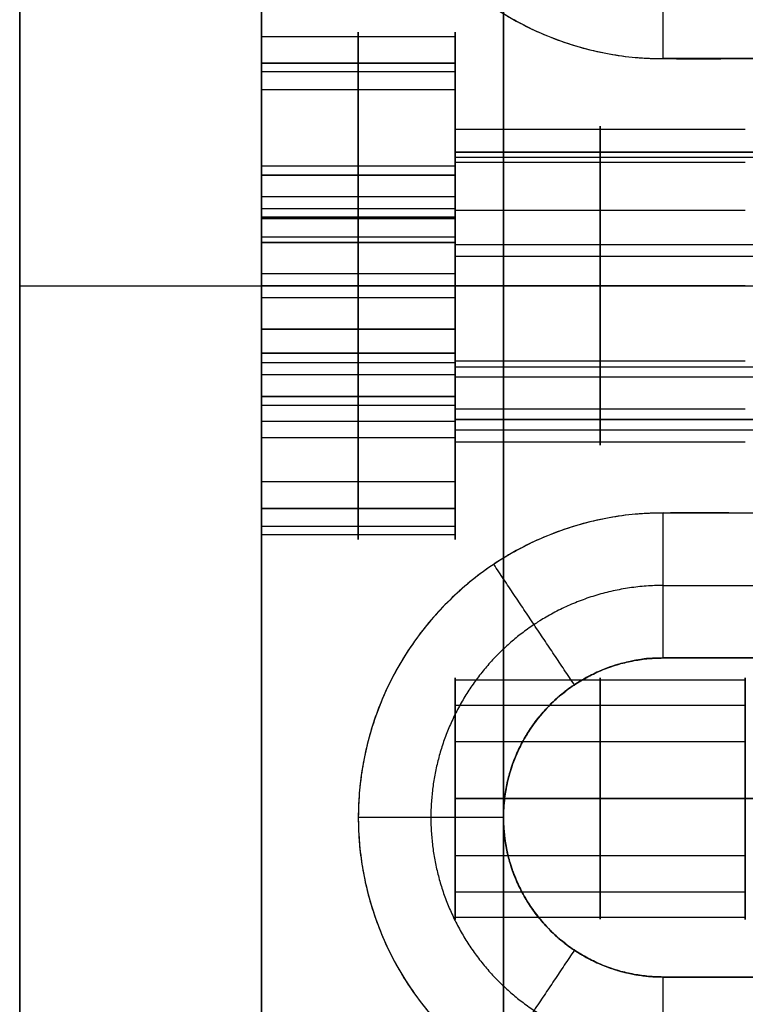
# Model space of a CAD drawing. Header units: millimetres. Extents: x -448 to 1378, y -985 to 990.
# Tile 114 of 120: x 895 to 910, y 950 to 971. Entities that reach past the tile are written whole.
import ezdxf

# ---------------------------------------------------------------- set-up
doc = ezdxf.new("R2010")
doc.units = ezdxf.units.MM
doc.header["$MEASUREMENT"] = 0
for name, color, linetype in [('IGES level 21', 8, 'Continuous'), ('IGES level 23', 8, 'Continuous'), ('IGES level 39', 9, 'Continuous'), ('IGES level 4', 8, 'Continuous'), ('IGES level 6', 8, 'Continuous')]:
    doc.layers.add(name, color=color, linetype=linetype)

msp = doc.modelspace()

# ---------------------------------------------------------------- linework, layer by layer
at = {"layer": 'IGES level 21'}
for points in [[(900, 985, -429.7), (900, 965, -429.7), (900, 945, -429.7)], [(900, 945, -429.7), (900, 965, -429.7), (900, 985, -429.7)], [(900, 985, -369.7), (900, 965, -369.7), (900, 945, -369.7)], [(900, 945, -399.7), (900, 965, -399.7), (900, 985, -399.7)], [(900, 945, -369.7), (900, 965, -369.7), (900, 985, -369.7)], [(905, 945, -369.7), (905, 965, -369.7), (905, 985, -369.7)], [(904, 970.149, -383.224), (902, 970.149, -383.224), (900, 970.149, -383.224)], [(904, 968.3, -382.2), (904, 969.275, -382.2), (904, 970.25, -382.2)], [(904, 969.058, -378.869), (902, 969.058, -378.869), (900, 969.058, -378.869)], [(910, 968.237, -382.844), (907, 968.237, -382.844), (904, 968.237, -382.844)], [(904, 967.475, -386.83), (902, 967.475, -386.83), (900, 967.475, -386.83)], [(910, 967.551, -380.107), (907, 967.551, -380.107), (904, 967.551, -380.107)], [(910, 966.556, -385.11), (907, 966.556, -385.11), (904, 966.556, -385.11)], [(904, 965, -387.45), (902, 965, -387.45), (900, 965, -387.45)], [(900, 965, -376.95), (902, 965, -376.95), (904, 965, -376.95)], [(900, 965, -429.7), (905.85, 965, -429.7), (911.7, 965, -429.7)], [(900, 965, -369.7), (900, 965, -373.325), (900, 965, -376.95)], [(900, 965, -387.45), (900, 965, -408.575), (900, 965, -429.7)], [(910, 965, -369.7), (905, 965, -369.7), (900, 965, -369.7)], [(900, 965, -387.45), (902, 965, -387.45), (904, 965, -387.45)], [(904, 965, -376.95), (902, 965, -376.95), (900, 965, -376.95)], [(910, 965, -385.5), (907, 965, -385.5), (904, 965, -385.5)], [(904, 965, -378.9), (907, 965, -378.9), (910, 965, -378.9)], [(904, 965, -376.95), (904, 965, -377.925), (904, 965, -378.9)], [(904, 965, -385.5), (904, 965, -386.475), (904, 965, -387.45)], [(904, 965, -385.5), (907, 965, -385.5), (910, 965, -385.5)], [(910, 965, -378.9), (907, 965, -378.9), (904, 965, -378.9)], [(910, 963.444, -385.11), (907, 963.444, -385.11), (904, 963.444, -385.11)], [(904, 962.525, -386.83), (902, 962.525, -386.83), (900, 962.525, -386.83)], [(910, 962.449, -380.107), (907, 962.449, -380.107), (904, 962.449, -380.107)], [(910, 961.763, -382.844), (907, 961.763, -382.844), (904, 961.763, -382.844)], [(904, 959.75, -382.2), (904, 960.725, -382.2), (904, 961.7, -382.2)], [(904, 960.942, -378.869), (902, 960.942, -378.869), (900, 960.942, -378.869)], [(904, 959.851, -383.224), (902, 959.851, -383.224), (900, 959.851, -383.224)]]:
    msp.add_open_spline(points, degree=2, dxfattribs=at)
at = {"layer": 'IGES level 21', "extrusion": (-1, 0, 0)}
for points, weights, knots in [([(900, 965, -387.45), (900, 959.75, -387.45), (900, 959.75, -382.2), (900, 959.75, -376.95), (900, 965, -376.95), (900, 970.25, -376.95), (900, 970.25, -382.2), (900, 970.25, -387.45), (900, 965, -387.45)], [1, 0.707106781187, 1, 0.707106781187, 1, 0.707106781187, 1, 0.707106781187, 1], [0, 0, 0, 1.570796, 1.570796, 3.141593, 3.141593, 4.712389, 4.712389, 6.283185, 6.283185, 6.283185]), ([(900, 965, -376.95), (900, 970.25, -376.95), (900, 970.25, -382.2), (900, 970.25, -387.45), (900, 965, -387.45)], [1, 0.707106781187, 1, 0.707106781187, 1], [-3.141593, -3.141593, -3.141593, -1.570796, -1.570796, 0, 0, 0]), ([(904, 965, -387.45), (904, 970.25, -387.45), (904, 970.25, -382.2), (904, 970.25, -376.95), (904, 965, -376.95)], [1, 0.707106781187, 1, 0.707106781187, 1], [-7.283185, -7.283185, -7.283185, -5.712389, -5.712389, -4.141593, -4.141593, -4.141593]), ([(904, 965, -376.95), (904, 959.75, -376.95), (904, 959.75, -382.2), (904, 959.75, -387.45), (904, 965, -387.45), (904, 970.25, -387.45), (904, 970.25, -382.2), (904, 970.25, -376.95), (904, 965, -376.95)], [1, 0.707106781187, 1, 0.707106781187, 1, 0.707106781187, 1, 0.707106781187, 1], [0, 0, 0, 1.570796, 1.570796, 3.141593, 3.141593, 4.712389, 4.712389, 6.283185, 6.283185, 6.283185]), ([(904, 965, -385.5), (904, 961.7, -385.5), (904, 961.7, -382.2), (904, 961.7, -378.9), (904, 965, -378.9), (904, 968.3, -378.9), (904, 968.3, -382.2), (904, 968.3, -385.5), (904, 965, -385.5)], [1, 0.707106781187, 1, 0.707106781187, 1, 0.707106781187, 1, 0.707106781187, 1], [0, 0, 0, 1.570796, 1.570796, 3.141593, 3.141593, 4.712389, 4.712389, 6.283185, 6.283185, 6.283185]), ([(904, 965, -378.9), (904, 968.3, -378.9), (904, 968.3, -382.2), (904, 968.3, -385.5), (904, 965, -385.5)], [1, 0.707106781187, 1, 0.707106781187, 1], [-3.141593, -3.141593, -3.141593, -1.570796, -1.570796, 0, 0, 0])]:
    msp.add_rational_spline(points, weights, degree=2, knots=knots, dxfattribs=at)
at = {"layer": 'IGES level 21', "extrusion": (-1, -1.16183e-14, -9.53491e-15)}
msp.add_rational_spline([(902, 965, -376.95), (902, 967.483, -376.95), (902, 969.058, -378.869), (902, 970.634, -380.789), (902, 970.149, -383.224), (902, 969.665, -385.66), (902, 967.475, -386.83), (902, 966.315, -387.45), (902, 965, -387.45)], [1, 0.903989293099, 1, 0.903989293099, 1, 0.903989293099, 1, 0.94674670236, 0.952568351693], degree=2, knots=[0, 0, 0, 0.883573, 0.883573, 1.767146, 1.767146, 2.650719, 2.650719, 3.140801, 3.140801, 3.140801], dxfattribs=at)
at = {"layer": 'IGES level 21', "extrusion": (-1, -1.84837e-14, -1.51692e-14)}
msp.add_rational_spline([(907, 965, -378.9), (907, 966.561, -378.9), (907, 967.551, -380.107), (907, 968.541, -381.313), (907, 968.237, -382.844), (907, 967.932, -384.375), (907, 966.556, -385.11), (907, 965.827, -385.5), (907, 965, -385.5)], [1, 0.903989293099, 1, 0.903989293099, 1, 0.903989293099, 1, 0.94674670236, 0.952568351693], degree=2, knots=[0, 0, 0, 0.883573, 0.883573, 1.767146, 1.767146, 2.650719, 2.650719, 3.140801, 3.140801, 3.140801], dxfattribs=at)
at = {"layer": 'IGES level 21', "extrusion": (1, 0, 0)}
for points, weights, knots in [([(900, 965, -387.45), (900, 959.75, -387.45), (900, 959.75, -382.2), (900, 959.75, -376.95), (900, 965, -376.95)], [1, 0.707106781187, 1, 0.707106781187, 1], [-4.141593, -4.141593, -4.141593, -2.570796, -2.570796, -1, -1, -1]), ([(902, 965, -387.45), (902, 963.685, -387.45), (902, 962.525, -386.83), (902, 960.335, -385.66), (902, 959.851, -383.224), (902, 959.366, -380.789), (902, 960.942, -378.869), (902, 962.517, -376.95), (902, 965, -376.95)], [0.952568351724, 0.946746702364, 1, 0.903989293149, 1, 0.903989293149, 1, 0.903989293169, 0.99999999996], [3.142384, 3.142384, 3.142384, 3.632467, 3.632467, 4.516039, 4.516039, 5.399612, 5.399612, 6.283185, 6.283185, 6.283185]), ([(904, 965, -385.5), (904, 961.7, -385.5), (904, 961.7, -382.2), (904, 961.7, -378.9), (904, 965, -378.9)], [1, 0.707106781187, 1, 0.707106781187, 1], [-4.141593, -4.141593, -4.141593, -2.570796, -2.570796, -1, -1, -1]), ([(904, 965, -376.95), (904, 959.75, -376.95), (904, 959.75, -382.2), (904, 959.75, -387.45), (904, 965, -387.45)], [1, 0.707106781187, 1, 0.707106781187, 1], [-8.283185, -8.283185, -8.283185, -6.712389, -6.712389, -5.141593, -5.141593, -5.141593])]:
    msp.add_rational_spline(points, weights, degree=2, knots=knots, dxfattribs=at)
at = {"layer": 'IGES level 21', "extrusion": (1, 5.24723e-14, 1.72253e-14)}
msp.add_rational_spline([(907, 965, -385.5), (907, 964.173, -385.5), (907, 963.444, -385.11), (907, 962.068, -384.375), (907, 961.763, -382.844), (907, 961.459, -381.313), (907, 962.449, -380.107), (907, 963.439, -378.9), (907, 965, -378.9)], [0.952568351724, 0.946746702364, 1, 0.903989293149, 1, 0.903989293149, 1, 0.903989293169, 0.99999999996], degree=2, knots=[3.142384, 3.142384, 3.142384, 3.632467, 3.632467, 4.516039, 4.516039, 5.399612, 5.399612, 6.283185, 6.283185, 6.283185], dxfattribs=at)
at = {"layer": 'IGES level 23'}
for points in [[(895, 940, -439.7), (895, 965, -439.7), (895, 990, -439.7)], [(895, 990, -429.7), (895, 965, -429.7), (895, 940, -429.7)], [(895, 940, -434.7), (895, 965, -434.7), (895, 990, -434.7)], [(895, 990, -429.7), (895, 965, -429.7), (895, 940, -429.7)], [(895, 990, -439.7), (895, 965, -439.7), (895, 940, -439.7)], [(908.3, 969.7, -429.7), (908.3, 971.2, -431.2), (908.3, 972.7, -432.7)], [(908.3, 969.7, -429.7), (908.3, 971.2, -431.2), (908.3, 972.7, -432.7)], [(921.7, 969.7, -429.7), (915, 969.7, -429.7), (908.3, 969.7, -429.7)], [(895, 965, -439.7), (895, 965, -434.7), (895, 965, -429.7)], [(895, 965, -429.7), (903.75, 965, -429.7), (912.5, 965, -429.7)], [(895, 965, -439.7), (903.75, 965, -439.7), (912.5, 965, -439.7)], [(908.3, 957.3, -432.7), (908.3, 958.8, -431.2), (908.3, 960.3, -429.7)], [(908.3, 957.3, -432.7), (908.3, 958.8, -431.2), (908.3, 960.3, -429.7)], [(908.3, 960.3, -429.7), (915, 960.3, -429.7), (921.7, 960.3, -429.7)], [(906.467, 956.744, -432.7), (905.633, 957.991, -431.2), (904.8, 959.238, -429.7)], [(908.3, 958.8, -431.2), (915, 958.8, -431.2), (921.7, 958.8, -431.2)], [(908.3, 957.3, -439.7), (908.3, 957.3, -436.2), (908.3, 957.3, -432.7)], [(921.7, 957.3, -432.7), (915, 957.3, -432.7), (908.3, 957.3, -432.7)], [(908.3, 957.3, -439.7), (908.3, 957.3, -436.2), (908.3, 957.3, -432.7)], [(908.3, 957.3, -432.7), (915, 957.3, -432.7), (921.7, 957.3, -432.7)], [(921.7, 957.3, -439.7), (915, 957.3, -439.7), (908.3, 957.3, -439.7)], [(908.3, 957.3, -436.2), (915, 957.3, -436.2), (921.7, 957.3, -436.2)], [(906.467, 956.744, -439.7), (906.467, 956.744, -436.2), (906.467, 956.744, -432.7)], [(905, 954, -432.7), (903.5, 954, -431.2), (902, 954, -429.7)], [(905, 954, -439.7), (905, 954, -436.2), (905, 954, -432.7)], [(906.467, 951.256, -432.7), (905.633, 950.009, -431.2), (904.8, 948.762, -429.7)], [(906.467, 951.256, -439.7), (906.467, 951.256, -436.2), (906.467, 951.256, -432.7)], [(908.3, 950.7, -432.7), (908.3, 950.7, -436.2), (908.3, 950.7, -439.7)], [(908.3, 947.7, -429.7), (908.3, 949.2, -431.2), (908.3, 950.7, -432.7)], [(908.3, 950.7, -432.7), (908.3, 950.7, -436.2), (908.3, 950.7, -439.7)], [(908.3, 950.7, -439.7), (915, 950.7, -439.7), (921.7, 950.7, -439.7)], [(921.7, 950.7, -432.7), (915, 950.7, -432.7), (908.3, 950.7, -432.7)], [(908.3, 950.7, -436.2), (915, 950.7, -436.2), (921.7, 950.7, -436.2)], [(908.3, 947.7, -429.7), (908.3, 949.2, -431.2), (908.3, 950.7, -432.7)], [(908.3, 950.7, -432.7), (915, 950.7, -432.7), (921.7, 950.7, -432.7)]]:
    msp.add_open_spline(points, degree=2, dxfattribs=at)
for points, weights, knots in [([(908.3, 982.3, -429.7), (915, 982.3, -429.7), (921.7, 982.3, -429.7), (928, 982.3, -429.7), (928, 976, -429.7), (928, 969.7, -429.7), (921.7, 969.7, -429.7), (915, 969.7, -429.7), (908.3, 969.7, -429.7), (902, 969.7, -429.7), (902, 976, -429.7), (902, 982.3, -429.7), (908.3, 982.3, -429.7)], [1, 1, 1, 0.707106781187, 1, 0.707106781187, 1, 1, 1, 0.707106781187, 1, 0.707106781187, 1], [0, 0, 0, 1, 1, 2.570796, 2.570796, 4.141593, 4.141593, 5.141593, 5.141593, 6.712389, 6.712389, 8.283185, 8.283185, 8.283185]), ([(908.3, 982.3, -429.7), (902, 982.3, -429.7), (902, 976, -429.7), (902, 969.7, -429.7), (908.3, 969.7, -429.7)], [1, 0.707106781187, 1, 0.707106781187, 1], [-8.283185, -8.283185, -8.283185, -6.712389, -6.712389, -5.141593, -5.141593, -5.141593]), ([(908.3, 947.7, -429.7), (902, 947.7, -429.7), (902, 954, -429.7), (902, 960.3, -429.7), (908.3, 960.3, -429.7), (915, 960.3, -429.7), (921.7, 960.3, -429.7), (928, 960.3, -429.7), (928, 954, -429.7), (928, 947.7, -429.7), (921.7, 947.7, -429.7), (915, 947.7, -429.7), (908.3, 947.7, -429.7)], [1, 0.707106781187, 1, 0.707106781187, 1, 1, 1, 0.707106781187, 1, 0.707106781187, 1, 1, 1], [0, 0, 0, 1.570796, 1.570796, 3.141593, 3.141593, 4.141593, 4.141593, 5.712389, 5.712389, 7.283185, 7.283185, 8.283185, 8.283185, 8.283185]), ([(908.3, 960.3, -429.7), (902, 960.3, -429.7), (902, 954, -429.7), (902, 947.7, -429.7), (908.3, 947.7, -429.7)], [1, 0.707106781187, 1, 0.707106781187, 1], [-8.283185, -8.283185, -8.283185, -6.712389, -6.712389, -5.141593, -5.141593, -5.141593]), ([(908.3, 958.8, -431.2), (906.844, 958.8, -431.2), (905.633, 957.991, -431.2), (903.5, 956.566, -431.2), (903.5, 954, -431.2), (903.5, 951.434, -431.2), (905.633, 950.009, -431.2), (906.844, 949.2, -431.2), (908.3, 949.2, -431.2)], [0.943231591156, 0.929381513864, 1, 0.881921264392, 1, 0.881921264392, 1, 0.929381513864, 0.943231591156], [1.572698, 1.572698, 1.572698, 2.159845, 2.159845, 3.141593, 3.141593, 4.12334, 4.12334, 4.710487, 4.710487, 4.710487]), ([(908.3, 950.7, -439.7), (905, 950.7, -439.7), (905, 954, -439.7), (905, 957.3, -439.7), (908.3, 957.3, -439.7), (915, 957.3, -439.7), (921.7, 957.3, -439.7), (925, 957.3, -439.7), (925, 954, -439.7), (925, 950.7, -439.7), (921.7, 950.7, -439.7), (915, 950.7, -439.7), (908.3, 950.7, -439.7)], [1, 0.707106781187, 1, 0.707106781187, 1, 1, 1, 0.707106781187, 1, 0.707106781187, 1, 1, 1], [0, 0, 0, 1.570796, 1.570796, 3.141593, 3.141593, 4.141593, 4.141593, 5.712389, 5.712389, 7.283185, 7.283185, 8.283185, 8.283185, 8.283185]), ([(908.3, 957.3, -432.7), (905, 957.3, -432.7), (905, 954, -432.7), (905, 950.7, -432.7), (908.3, 950.7, -432.7)], [1, 0.707106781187, 1, 0.707106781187, 1], [-8.283185, -8.283185, -8.283185, -6.712389, -6.712389, -5.141593, -5.141593, -5.141593]), ([(908.3, 950.7, -439.7), (905, 950.7, -439.7), (905, 954, -439.7), (905, 957.3, -439.7), (908.3, 957.3, -439.7)], [1, 0.707106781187, 1, 0.707106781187, 1], [-4.141593, -4.141593, -4.141593, -2.570796, -2.570796, -1, -1, -1]), ([(908.3, 957.3, -436.2), (907.299, 957.3, -436.2), (906.467, 956.744, -436.2), (905, 955.764, -436.2), (905, 954, -436.2), (905, 952.236, -436.2), (906.467, 951.256, -436.2), (907.299, 950.7, -436.2), (908.3, 950.7, -436.2)], [0.943231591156, 0.929381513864, 1, 0.881921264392, 1, 0.881921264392, 1, 0.929381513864, 0.943231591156], [1.572698, 1.572698, 1.572698, 2.159845, 2.159845, 3.141593, 3.141593, 4.12334, 4.12334, 4.710487, 4.710487, 4.710487]), ([(908.3, 950.7, -432.7), (905, 950.7, -432.7), (905, 954, -432.7), (905, 957.3, -432.7), (908.3, 957.3, -432.7)], [1, 0.707106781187, 1, 0.707106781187, 1], [-4.141593, -4.141593, -4.141593, -2.570796, -2.570796, -1, -1, -1])]:
    msp.add_rational_spline(points, weights, degree=2, knots=knots, dxfattribs=at)
at = {"layer": 'IGES level 39', "extrusion": (-1, 0, 0)}
for points, weights, knots in [([(900, 969.606, -380.255), (900, 971.551, -384.861), (900, 966.945, -386.806), (900, 962.339, -388.751), (900, 960.394, -384.145)], [1, 0.707106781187, 1, 0.707106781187, 1], [-7.283185, -7.283185, -7.283185, -5.712389, -5.712389, -4.141593, -4.141593, -4.141593]), ([(900, 969.606, -380.255), (900, 971.551, -384.861), (900, 966.945, -386.806), (900, 962.339, -388.751), (900, 960.394, -384.145), (900, 958.449, -379.539), (900, 963.055, -377.594), (900, 967.661, -375.649), (900, 969.606, -380.255)], [1, 0.707106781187, 1, 0.707106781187, 1, 0.707106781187, 1, 0.707106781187, 1], [0, 0, 0, 1.570796, 1.570796, 3.141593, 3.141593, 4.712389, 4.712389, 6.283185, 6.283185, 6.283185]), ([(900, 960.394, -384.145), (900, 958.449, -379.539), (900, 963.055, -377.594), (900, 967.661, -375.649), (900, 969.606, -380.255)], [1, 0.707106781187, 1, 0.707106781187, 1], [-8.283185, -8.283185, -8.283185, -6.712389, -6.712389, -5.141593, -5.141593, -5.141593]), ([(904, 969.606, -380.255), (904, 967.661, -375.649), (904, 963.055, -377.594), (904, 958.449, -379.539), (904, 960.394, -384.145)], [1, 0.707106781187, 1, 0.707106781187, 1], [-4.141593, -4.141593, -4.141593, -2.570796, -2.570796, -1, -1, -1])]:
    msp.add_rational_spline(points, weights, degree=2, knots=knots, dxfattribs=at)
at = {"layer": 'IGES level 39', "extrusion": (-1, -1.4469e-14, 1.9232e-14)}
msp.add_rational_spline([(902, 969.606, -380.255), (902, 970.526, -382.433), (902, 969.426, -384.527), (902, 968.325, -386.62), (902, 966.009, -387.097), (902, 963.693, -387.574), (902, 961.855, -386.087), (902, 960.881, -385.299), (902, 960.394, -384.145)], [1, 0.903989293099, 1, 0.903989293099, 1, 0.903989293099, 1, 0.946746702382, 0.952568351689], degree=2, knots=[0, 0, 0, 0.883573, 0.883573, 1.767146, 1.767146, 2.650719, 2.650719, 3.140801, 3.140801, 3.140801], dxfattribs=at)
at = {"layer": 'IGES level 39', "extrusion": (1, 0, 0)}
for points, weights, knots in [([(904, 960.394, -384.145), (904, 962.339, -388.751), (904, 966.945, -386.806), (904, 971.551, -384.861), (904, 969.606, -380.255)], [1, 0.707106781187, 1, 0.707106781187, 1], [-3.141593, -3.141593, -3.141593, -1.570796, -1.570796, 0, 0, 0]), ([(904, 960.394, -384.145), (904, 962.339, -388.751), (904, 966.945, -386.806), (904, 971.551, -384.861), (904, 969.606, -380.255), (904, 967.661, -375.649), (904, 963.055, -377.594), (904, 958.449, -379.539), (904, 960.394, -384.145)], [1, 0.707106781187, 1, 0.707106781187, 1, 0.707106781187, 1, 0.707106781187, 1], [0, 0, 0, 1.570796, 1.570796, 3.141593, 3.141593, 4.712389, 4.712389, 6.283185, 6.283185, 6.283185]), ([(904, 967.764, -381.033), (904, 968.931, -383.797), (904, 966.167, -384.964), (904, 963.403, -386.131), (904, 962.236, -383.367)], [1, 0.707106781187, 1, 0.707106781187, 1], [-7.283185, -7.283185, -7.283185, -5.712389, -5.712389, -4.141593, -4.141593, -4.141593]), ([(904, 967.764, -381.033), (904, 968.931, -383.797), (904, 966.167, -384.964), (904, 963.403, -386.131), (904, 962.236, -383.367), (904, 961.069, -380.603), (904, 963.833, -379.436), (904, 966.597, -378.269), (904, 967.764, -381.033)], [1, 0.707106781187, 1, 0.707106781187, 1, 0.707106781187, 1, 0.707106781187, 1], [0, 0, 0, 1.570796, 1.570796, 3.141593, 3.141593, 4.712389, 4.712389, 6.283185, 6.283185, 6.283185]), ([(904, 962.236, -383.367), (904, 961.069, -380.603), (904, 963.833, -379.436), (904, 966.597, -378.269), (904, 967.764, -381.033)], [1, 0.707106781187, 1, 0.707106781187, 1], [-8.283185, -8.283185, -8.283185, -6.712389, -6.712389, -5.141593, -5.141593, -5.141593])]:
    msp.add_rational_spline(points, weights, degree=2, knots=knots, dxfattribs=at)
at = {"layer": 'IGES level 39'}
for points in [[(904, 969.606, -380.255), (902, 969.606, -380.255), (900, 969.606, -380.255)], [(900, 969.606, -380.255), (902, 969.606, -380.255), (904, 969.606, -380.255)], [(900, 966.842, -381.422), (900, 968.224, -380.838), (900, 969.606, -380.255)], [(904, 969.606, -380.255), (904, 968.685, -380.644), (904, 967.764, -381.033)], [(904, 969.426, -384.527), (902, 969.426, -384.527), (900, 969.426, -384.527)], [(928.5, 967.764, -381.033), (916.25, 967.764, -381.033), (904, 967.764, -381.033)], [(904, 967.764, -381.033), (916.25, 967.764, -381.033), (928.5, 967.764, -381.033)], [(928.5, 967.655, -383.596), (916.25, 967.655, -383.596), (904, 967.655, -383.596)], [(900, 965.898, -384.327), (900, 966.595, -383.407), (900, 967.292, -382.486)], [(900, 967.292, -382.486), (902, 967.292, -382.486), (904, 967.292, -382.486)], [(904, 967.292, -382.486), (902, 967.292, -382.486), (900, 967.292, -382.486)], [(900, 967.292, -382.486), (900, 966.842, -381.422), (900, 966.393, -380.358)], [(902, 967.292, -382.486), (902, 966.595, -383.407), (902, 965.898, -384.327)], [(902, 966.393, -380.358), (902, 966.842, -381.422), (902, 967.292, -382.486)], [(904, 967.292, -382.486), (904, 966.595, -383.407), (904, 965.898, -384.327)], [(904, 966.393, -380.358), (904, 966.842, -381.422), (904, 967.292, -382.486)], [(900, 965.898, -384.327), (900, 966.422, -385.567), (900, 966.945, -386.806)], [(904, 966.842, -381.422), (902, 966.842, -381.422), (900, 966.842, -381.422)], [(904, 966.167, -384.964), (904, 966.556, -385.885), (904, 966.945, -386.806)], [(904, 963.158, -382.978), (904, 965, -382.2), (904, 966.842, -381.422)], [(904, 966.595, -383.407), (902, 966.595, -383.407), (900, 966.595, -383.407)], [(904, 966.419, -377.405), (902, 966.419, -377.405), (900, 966.419, -377.405)], [(900, 966.393, -380.358), (902, 966.393, -380.358), (904, 966.393, -380.358)], [(904, 966.393, -380.358), (902, 966.393, -380.358), (900, 966.393, -380.358)], [(900, 966.393, -380.358), (900, 965.247, -380.215), (900, 964.102, -380.073)], [(902, 964.102, -380.073), (902, 965.247, -380.215), (902, 966.393, -380.358)], [(904, 964.102, -380.073), (904, 965.247, -380.215), (904, 966.393, -380.358)], [(904, 966.009, -387.097), (902, 966.009, -387.097), (900, 966.009, -387.097)], [(900, 963.607, -384.042), (900, 964.753, -384.185), (900, 965.898, -384.327)], [(900, 965.898, -384.327), (902, 965.898, -384.327), (904, 965.898, -384.327)], [(904, 965.898, -384.327), (902, 965.898, -384.327), (900, 965.898, -384.327)], [(902, 965.898, -384.327), (902, 964.753, -384.185), (902, 963.607, -384.042)], [(904, 965.898, -384.327), (904, 964.753, -384.185), (904, 963.607, -384.042)], [(904, 964.102, -380.073), (904, 965, -382.2), (904, 965.898, -384.327)], [(928.5, 965.851, -379.323), (916.25, 965.851, -379.323), (904, 965.851, -379.323)], [(928.5, 965.605, -385.138), (916.25, 965.605, -385.138), (904, 965.605, -385.138)], [(904, 965.247, -380.215), (902, 965.247, -380.215), (900, 965.247, -380.215)], [(904, 964.753, -384.185), (902, 964.753, -384.185), (900, 964.753, -384.185)], [(900, 963.055, -377.594), (900, 963.578, -378.833), (900, 964.102, -380.073)], [(904, 964.102, -380.073), (902, 964.102, -380.073), (900, 964.102, -380.073)], [(900, 964.102, -380.073), (900, 963.405, -380.993), (900, 962.708, -381.914)], [(900, 964.102, -380.073), (902, 964.102, -380.073), (904, 964.102, -380.073)], [(902, 962.708, -381.914), (902, 963.405, -380.993), (902, 964.102, -380.073)], [(904, 962.708, -381.914), (904, 963.405, -380.993), (904, 964.102, -380.073)], [(904, 963.055, -377.594), (904, 963.444, -378.515), (904, 963.833, -379.436)], [(900, 962.708, -381.914), (900, 963.158, -382.978), (900, 963.607, -384.042)], [(900, 963.607, -384.042), (902, 963.607, -384.042), (904, 963.607, -384.042)], [(904, 963.607, -384.042), (902, 963.607, -384.042), (900, 963.607, -384.042)], [(902, 963.607, -384.042), (902, 963.158, -382.978), (902, 962.708, -381.914)], [(904, 963.607, -384.042), (904, 963.158, -382.978), (904, 962.708, -381.914)], [(904, 963.405, -380.993), (902, 963.405, -380.993), (900, 963.405, -380.993)], [(900, 960.394, -384.145), (900, 961.776, -383.562), (900, 963.158, -382.978)], [(904, 963.158, -382.978), (902, 963.158, -382.978), (900, 963.158, -382.978)], [(928.5, 963.316, -379.717), (916.25, 963.316, -379.717), (904, 963.316, -379.717)], [(928.5, 963.113, -384.532), (916.25, 963.113, -384.532), (904, 963.113, -384.532)], [(900, 962.708, -381.914), (902, 962.708, -381.914), (904, 962.708, -381.914)], [(904, 962.708, -381.914), (902, 962.708, -381.914), (900, 962.708, -381.914)], [(904, 962.194, -378.062), (902, 962.194, -378.062), (900, 962.194, -378.062)], [(904, 962.236, -383.367), (916.25, 962.236, -383.367), (928.5, 962.236, -383.367)], [(928.5, 962.236, -383.367), (916.25, 962.236, -383.367), (904, 962.236, -383.367)], [(904, 962.236, -383.367), (904, 961.315, -383.756), (904, 960.394, -384.145)], [(928.5, 962.012, -381.926), (916.25, 962.012, -381.926), (904, 962.012, -381.926)], [(904, 961.855, -386.087), (902, 961.855, -386.087), (900, 961.855, -386.087)], [(900, 960.394, -384.145), (902, 960.394, -384.145), (904, 960.394, -384.145)], [(904, 960.394, -384.145), (902, 960.394, -384.145), (900, 960.394, -384.145)], [(904, 960.021, -381.744), (902, 960.021, -381.744), (900, 960.021, -381.744)]]:
    msp.add_open_spline(points, degree=2, dxfattribs=at)
at = {"layer": 'IGES level 39', "extrusion": (1, 8.15558e-15, 1.26379e-14)}
msp.add_rational_spline([(902, 960.394, -384.145), (902, 959.907, -382.991), (902, 960.021, -381.744), (902, 960.236, -379.389), (902, 962.194, -378.062), (902, 964.151, -376.735), (902, 966.419, -377.405), (902, 968.686, -378.076), (902, 969.606, -380.255)], [0.952568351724, 0.946746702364, 1, 0.903989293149, 1, 0.903989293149, 1, 0.903989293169, 0.99999999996], degree=2, knots=[3.142384, 3.142384, 3.142384, 3.632467, 3.632467, 4.516039, 4.516039, 5.399612, 5.399612, 6.283185, 6.283185, 6.283185], dxfattribs=at)
at = {"layer": 'IGES level 39', "extrusion": (1, 0, 0)}
for points in [[(900, 964.102, -380.073), (900, 963.405, -380.993), (900, 962.708, -381.914), (900, 963.158, -382.978), (900, 963.607, -384.042), (900, 964.753, -384.185), (900, 965.898, -384.327), (900, 966.595, -383.407), (900, 967.292, -382.486), (900, 966.842, -381.422), (900, 966.393, -380.358), (900, 965.247, -380.215), (900, 964.102, -380.073)], [(904, 962.708, -381.914), (904, 963.405, -380.993), (904, 964.102, -380.073), (904, 965.247, -380.215), (904, 966.393, -380.358), (904, 966.842, -381.422), (904, 967.292, -382.486), (904, 966.595, -383.407), (904, 965.898, -384.327), (904, 964.753, -384.185), (904, 963.607, -384.042), (904, 963.158, -382.978), (904, 962.708, -381.914)]]:
    msp.add_open_spline(points, degree=2, knots=[0, 0, 0, 1, 1, 2, 2, 3, 3, 4, 4, 5, 5, 6, 6, 6], dxfattribs=at)
at = {"layer": 'IGES level 4'}
for points in [[(900, -985, 20), (900, 0, 20), (900, 985, 20)], [(900, 985, -20), (900, 0, -20), (900, -985, -20)], [(900, -985, 20), (900, 0, 20), (900, 985, 20)], [(900, 985, -20), (900, 0, -20), (900, -985, -20)], [(900, 970.25), (900, 977.625), (900, 985)], [(905, 985, 20), (905, 0, 20), (905, -985, 20)], [(905, -985, -20), (905, 0, -20), (905, 985, -20)], [(904, 970.149, -1.024), (902, 970.149, -1.024), (900, 970.149, -1.024)], [(904, 968.3), (904, 969.275), (904, 970.25)], [(904, 969.058, 3.331), (902, 969.058, 3.331), (900, 969.058, 3.331)], [(910, 968.237, -0.644), (907, 968.237, -0.644), (904, 968.237, -0.644)], [(904, 967.475, -4.63), (902, 967.475, -4.63), (900, 967.475, -4.63)], [(910, 967.551, 2.093), (907, 967.551, 2.093), (904, 967.551, 2.093)], [(910, 966.556, -2.91), (907, 966.556, -2.91), (904, 966.556, -2.91)], [(904, 965, -5.25), (902, 965, -5.25), (900, 965, -5.25)], [(900, 965, 5.25), (902, 965, 5.25), (904, 965, 5.25)], [(900, 965, -5.25), (902, 965, -5.25), (904, 965, -5.25)], [(904, 965, 5.25), (902, 965, 5.25), (900, 965, 5.25)], [(910, 965, -3.3), (907, 965, -3.3), (904, 965, -3.3)], [(904, 965, 3.3), (907, 965, 3.3), (910, 965, 3.3)], [(904, 965, -3.3), (907, 965, -3.3), (910, 965, -3.3)], [(910, 965, 3.3), (907, 965, 3.3), (904, 965, 3.3)], [(904, 965, 5.25), (904, 965, 4.275), (904, 965, 3.3)], [(904, 965, -3.3), (904, 965, -4.275), (904, 965, -5.25)], [(910, 963.444, -2.91), (907, 963.444, -2.91), (904, 963.444, -2.91)], [(904, 962.525, -4.63), (902, 962.525, -4.63), (900, 962.525, -4.63)], [(910, 962.449, 2.093), (907, 962.449, 2.093), (904, 962.449, 2.093)], [(910, 961.763, -0.644), (907, 961.763, -0.644), (904, 961.763, -0.644)], [(904, 959.75), (904, 960.725), (904, 961.7)], [(904, 960.942, 3.331), (902, 960.942, 3.331), (900, 960.942, 3.331)], [(904, 959.851, -1.024), (902, 959.851, -1.024), (900, 959.851, -1.024)], [(900, 580.25), (900, 770), (900, 959.75)], [(904, 956.845, -10.119), (907, 956.845, -10.119), (910, 956.845, -10.119)], [(904, 956.845, 11.094), (907, 956.845, 11.094), (910, 956.845, 11.094)], [(904, 956.326, -12.193), (907, 956.326, -12.193), (910, 956.326, -12.193)], [(904, 956.326, 9.021), (907, 956.326, 9.021), (910, 956.326, 9.021)], [(904, 955.572, -8.402), (907, 955.572, -8.402), (910, 955.572, -8.402)], [(904, 955.572, 12.811), (907, 955.572, 12.811), (910, 955.572, 12.811)], [(904, 954.393, 13.107), (907, 954.393, 13.107), (910, 954.393, 13.107)], [(910, 954.393, 8.107), (907, 954.393, 8.107), (904, 954.393, 8.107)], [(904, 954.393, -8.107), (907, 954.393, -8.107), (910, 954.393, -8.107)], [(910, 954.393, -13.107), (907, 954.393, -13.107), (904, 954.393, -13.107)], [(910, 954.393, -8.107), (907, 954.393, -8.107), (904, 954.393, -8.107)], [(904, 954.393, -13.107), (907, 954.393, -13.107), (910, 954.393, -13.107)], [(910, 954.393, 13.107), (907, 954.393, 13.107), (904, 954.393, 13.107)], [(904, 954.393, 8.107), (907, 954.393, 8.107), (910, 954.393, 8.107)], [(904, 953.215, 12.811), (907, 953.215, 12.811), (910, 953.215, 12.811)], [(904, 953.215, -8.402), (907, 953.215, -8.402), (910, 953.215, -8.402)], [(904, 952.461, 9.021), (907, 952.461, 9.021), (910, 952.461, 9.021)], [(904, 952.461, -12.193), (907, 952.461, -12.193), (910, 952.461, -12.193)], [(904, 951.941, 11.094), (907, 951.941, 11.094), (910, 951.941, 11.094)], [(904, 951.941, -10.119), (907, 951.941, -10.119), (910, 951.941, -10.119)]]:
    msp.add_open_spline(points, degree=2, dxfattribs=at)
at = {"layer": 'IGES level 4', "extrusion": (-1, 0, 0)}
for points, weights, knots in [([(900, 965, -5.25), (900, 970.25, -5.25), (900, 970.25), (900, 970.25, 5.25), (900, 965, 5.25), (900, 959.75, 5.25), (900, 959.75), (900, 959.75, -5.25), (900, 965, -5.25)], [1, 0.707106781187, 1, 0.707106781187, 1, 0.707106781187, 1, 0.707106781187, 1], [0, 0, 0, 1.570796, 1.570796, 3.141593, 3.141593, 4.712389, 4.712389, 6.283185, 6.283185, 6.283185]), ([(900, 965, 5.25), (900, 970.25, 5.25), (900, 970.25), (900, 970.25, -5.25), (900, 965, -5.25)], [1, 0.707106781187, 1, 0.707106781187, 1], [-3.141593, -3.141593, -3.141593, -1.570796, -1.570796, 0, 0, 0]), ([(904, 965, 3.3), (904, 968.3, 3.3), (904, 968.3), (904, 968.3, -3.3), (904, 965, -3.3)], [1, 0.707106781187, 1, 0.707106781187, 1], [-3.141593, -3.141593, -3.141593, -1.570796, -1.570796, 0, 0, 0]), ([(904, 965, -3.3), (904, 961.7, -3.3), (904, 961.7), (904, 961.7, 3.3), (904, 965, 3.3)], [1, 0.707106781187, 1, 0.707106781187, 1], [-4.141593, -4.141593, -4.141593, -2.570796, -2.570796, -1, -1, -1])]:
    msp.add_rational_spline(points, weights, degree=2, knots=knots, dxfattribs=at)
at = {"layer": 'IGES level 4', "extrusion": (-1, -2.20633e-14, -2.76329e-15)}
msp.add_rational_spline([(902, 965, 5.25), (902, 967.483, 5.25), (902, 969.058, 3.331), (902, 970.634, 1.411), (902, 970.149, -1.024), (902, 969.665, -3.46), (902, 967.475, -4.63), (902, 966.315, -5.25), (902, 965, -5.25)], [1, 0.903989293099, 1, 0.903989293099, 1, 0.903989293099, 1, 0.94674670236, 0.952568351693], degree=2, knots=[0, 0, 0, 0.883573, 0.883573, 1.767146, 1.767146, 2.650719, 2.650719, 3.140801, 3.140801, 3.140801], dxfattribs=at)
at = {"layer": 'IGES level 4', "extrusion": (1, 0, 0)}
for points, weights, knots in [([(904, 965, 5.25), (904, 959.75, 5.25), (904, 959.75), (904, 959.75, -5.25), (904, 965, -5.25), (904, 970.25, -5.25), (904, 970.25), (904, 970.25, 5.25), (904, 965, 5.25)], [1, 0.707106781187, 1, 0.707106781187, 1, 0.707106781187, 1, 0.707106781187, 1], [0, 0, 0, 1.570796, 1.570796, 3.141593, 3.141593, 4.712389, 4.712389, 6.283185, 6.283185, 6.283185]), ([(904, 965, -5.25), (904, 970.25, -5.25), (904, 970.25), (904, 970.25, 5.25), (904, 965, 5.25)], [1, 0.707106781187, 1, 0.707106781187, 1], [-7.283185, -7.283185, -7.283185, -5.712389, -5.712389, -4.141593, -4.141593, -4.141593]), ([(904, 965, -3.3), (904, 961.7, -3.3), (904, 961.7), (904, 961.7, 3.3), (904, 965, 3.3), (904, 968.3, 3.3), (904, 968.3), (904, 968.3, -3.3), (904, 965, -3.3)], [1, 0.707106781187, 1, 0.707106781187, 1, 0.707106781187, 1, 0.707106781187, 1], [0, 0, 0, 1.570796, 1.570796, 3.141593, 3.141593, 4.712389, 4.712389, 6.283185, 6.283185, 6.283185]), ([(900, 965, -5.25), (900, 959.75, -5.25), (900, 959.75), (900, 959.75, 5.25), (900, 965, 5.25)], [1, 0.707106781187, 1, 0.707106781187, 1], [-4.141593, -4.141593, -4.141593, -2.570796, -2.570796, -1, -1, -1]), ([(902, 965, -5.25), (902, 963.685, -5.25), (902, 962.525, -4.63), (902, 960.335, -3.46), (902, 959.851, -1.024), (902, 959.366, 1.411), (902, 960.942, 3.331), (902, 962.517, 5.25), (902, 965, 5.25)], [0.952568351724, 0.946746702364, 1, 0.903989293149, 1, 0.903989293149, 1, 0.903989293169, 0.99999999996], [3.142384, 3.142384, 3.142384, 3.632467, 3.632467, 4.516039, 4.516039, 5.399612, 5.399612, 6.283185, 6.283185, 6.283185]), ([(904, 965, 5.25), (904, 959.75, 5.25), (904, 959.75), (904, 959.75, -5.25), (904, 965, -5.25)], [1, 0.707106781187, 1, 0.707106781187, 1], [-8.283185, -8.283185, -8.283185, -6.712389, -6.712389, -5.141593, -5.141593, -5.141593]), ([(904, 954.393, 13.107), (904, 956.893, 13.107), (904, 956.893, 10.607), (904, 956.893, 8.107), (904, 954.393, 8.107)], [1, 0.707106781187, 1, 0.707106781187, 1], [-7.283185, -7.283185, -7.283185, -5.712389, -5.712389, -4.141593, -4.141593, -4.141593]), ([(910, 954.393, 13.107), (910, 951.893, 13.107), (910, 951.893, 10.607), (910, 951.893, 8.107), (910, 954.393, 8.107), (910, 956.893, 8.107), (910, 956.893, 10.607), (910, 956.893, 13.107), (910, 954.393, 13.107)], [1, 0.707106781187, 1, 0.707106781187, 1, 0.707106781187, 1, 0.707106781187, 1], [0, 0, 0, 1.570796, 1.570796, 3.141593, 3.141593, 4.712389, 4.712389, 6.283185, 6.283185, 6.283185]), ([(904, 954.393, 8.107), (904, 951.893, 8.107), (904, 951.893, 10.607), (904, 951.893, 13.107), (904, 954.393, 13.107)], [1, 0.707106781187, 1, 0.707106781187, 1], [-8.283185, -8.283185, -8.283185, -6.712389, -6.712389, -5.141593, -5.141593, -5.141593])]:
    msp.add_rational_spline(points, weights, degree=2, knots=knots, dxfattribs=at)
at = {"layer": 'IGES level 4', "extrusion": (-1, -3.51007e-14, -4.39614e-15)}
msp.add_rational_spline([(907, 965, 3.3), (907, 966.561, 3.3), (907, 967.551, 2.093), (907, 968.541, 0.887), (907, 968.237, -0.644), (907, 967.932, -2.175), (907, 966.556, -2.91), (907, 965.827, -3.3), (907, 965, -3.3)], [1, 0.903989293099, 1, 0.903989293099, 1, 0.903989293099, 1, 0.94674670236, 0.952568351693], degree=2, knots=[0, 0, 0, 0.883573, 0.883573, 1.767146, 1.767146, 2.650719, 2.650719, 3.140801, 3.140801, 3.140801], dxfattribs=at)
at = {"layer": 'IGES level 4', "extrusion": (1, 5.24723e-14, 1.72253e-14)}
msp.add_rational_spline([(907, 965, -3.3), (907, 964.173, -3.3), (907, 963.444, -2.91), (907, 962.068, -2.175), (907, 961.763, -0.644), (907, 961.459, 0.887), (907, 962.449, 2.093), (907, 963.439, 3.3), (907, 965, 3.3)], [0.952568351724, 0.946746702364, 1, 0.903989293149, 1, 0.903989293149, 1, 0.903989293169, 0.99999999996], degree=2, knots=[3.142384, 3.142384, 3.142384, 3.632467, 3.632467, 4.516039, 4.516039, 5.399612, 5.399612, 6.283185, 6.283185, 6.283185], dxfattribs=at)
at = {"layer": 'IGES level 4', "extrusion": (-1, -4.54747e-14, 0)}
for points, knots in [([(904, 954.393, -8.107), (904, 956.893, -8.107), (904, 956.893, -10.607), (904, 956.893, -13.107), (904, 954.393, -13.107)], [-7.283185, -7.283185, -7.283185, -5.712389, -5.712389, -4.141593, -4.141593, -4.141593]), ([(910, 954.393, -13.107), (910, 956.893, -13.107), (910, 956.893, -10.607), (910, 956.893, -8.107), (910, 954.393, -8.107)], [-3.141593, -3.141593, -3.141593, -1.570796, -1.570796, 0, 0, 0])]:
    msp.add_rational_spline(points, [1, 0.707106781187, 1, 0.707106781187, 1], degree=2, knots=knots, dxfattribs=at)
at = {"layer": 'IGES level 4', "extrusion": (-1, -4.6333e-14, 5.8029e-15)}
for points in [[(907, 954.393, -13.107), (907, 955.576, -13.107), (907, 956.326, -12.193), (907, 957.076, -11.279), (907, 956.845, -10.119), (907, 956.615, -8.959), (907, 955.572, -8.402), (907, 955.02, -8.107), (907, 954.393, -8.107)], [(907, 954.393, 8.107), (907, 955.576, 8.107), (907, 956.326, 9.021), (907, 957.076, 9.935), (907, 956.845, 11.094), (907, 956.615, 12.254), (907, 955.572, 12.811), (907, 955.02, 13.107), (907, 954.393, 13.107)]]:
    msp.add_rational_spline(points, [1, 0.903989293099, 1, 0.903989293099, 1, 0.903989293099, 1, 0.94674670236, 0.952568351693], degree=2, knots=[0, 0, 0, 0.883573, 0.883573, 1.767146, 1.767146, 2.650719, 2.650719, 3.140801, 3.140801, 3.140801], dxfattribs=at)
at = {"layer": 'IGES level 4', "extrusion": (1, -4.54747e-14, 0)}
for points, knots in [([(904, 954.393, -13.107), (904, 951.893, -13.107), (904, 951.893, -10.607), (904, 951.893, -8.107), (904, 954.393, -8.107)], [-8.283185, -8.283185, -8.283185, -6.712389, -6.712389, -5.141593, -5.141593, -5.141593]), ([(910, 954.393, -8.107), (910, 951.893, -8.107), (910, 951.893, -10.607), (910, 951.893, -13.107), (910, 954.393, -13.107)], [-4.141593, -4.141593, -4.141593, -2.570796, -2.570796, -1, -1, -1])]:
    msp.add_rational_spline(points, [1, 0.707106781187, 1, 0.707106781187, 1], degree=2, knots=knots, dxfattribs=at)
at = {"layer": 'IGES level 4', "extrusion": (1, 6.92635e-14, -2.27374e-14)}
for points in [[(907, 954.393, 13.107), (907, 953.767, 13.107), (907, 953.215, 12.811), (907, 952.172, 12.254), (907, 951.941, 11.094), (907, 951.711, 9.935), (907, 952.461, 9.021), (907, 953.211, 8.107), (907, 954.393, 8.107)], [(907, 954.393, -8.107), (907, 953.767, -8.107), (907, 953.215, -8.402), (907, 952.172, -8.959), (907, 951.941, -10.119), (907, 951.711, -11.279), (907, 952.461, -12.193), (907, 953.211, -13.107), (907, 954.393, -13.107)]]:
    msp.add_rational_spline(points, [0.952568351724, 0.946746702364, 1, 0.903989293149, 1, 0.903989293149, 1, 0.903989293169, 0.99999999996], degree=2, knots=[3.142384, 3.142384, 3.142384, 3.632467, 3.632467, 4.516039, 4.516039, 5.399612, 5.399612, 6.283185, 6.283185, 6.283185], dxfattribs=at)
at = {"layer": 'IGES level 6', "extrusion": (1, 0, -4.03816e-11)}
msp.add_rational_spline([(910, 954.393, 13.107), (910, 956.893, 13.107), (910, 956.893, 10.607), (910, 956.893, 8.107), (910, 954.393, 8.107)], [1, 0.707106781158, 1, 0.707106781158, 1], degree=2, knots=[-8.283185, -8.283185, -8.283185, -6.712389, -6.712389, -5.141593, -5.141593, -5.141593], dxfattribs=at)
at = {"layer": 'IGES level 6', "extrusion": (1, 0, 0)}
for points, weights, knots in [([(910, 954.393, -8.107), (910, 956.893, -8.107), (910, 956.893, -10.607), (910, 956.893, -13.107), (910, 954.393, -13.107), (910, 951.893, -13.107), (910, 951.893, -10.607), (910, 951.893, -8.107), (910, 954.393, -8.107)], [1, 0.707106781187, 1, 0.707106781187, 1, 0.707106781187, 1, 0.707106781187, 1], [0, 0, 0, 1.570796, 1.570796, 3.141593, 3.141593, 4.712389, 4.712389, 6.283185, 6.283185, 6.283185]), ([(910, 954.393, 8.107), (910, 951.893, 8.107), (910, 951.893, 10.607), (910, 951.893, 13.107), (910, 954.393, 13.107)], [1, 0.707106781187, 1, 0.707106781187, 1], [-7.283185, -7.283185, -7.283185, -5.712389, -5.712389, -4.141593, -4.141593, -4.141593])]:
    msp.add_rational_spline(points, weights, degree=2, knots=knots, dxfattribs=at)
at = {"layer": 'IGES level 6'}
for points in [[(910, 954.393, 8.107), (915, 954.393, 8.107), (920, 954.393, 8.107)], [(920, 954.393, 8.107), (915, 954.393, 8.107), (910, 954.393, 8.107)], [(910, 954.393, 13.107), (915, 954.393, 13.107), (920, 954.393, 13.107)]]:
    msp.add_open_spline(points, degree=2, dxfattribs=at)

doc.saveas('drawing.dxf')
